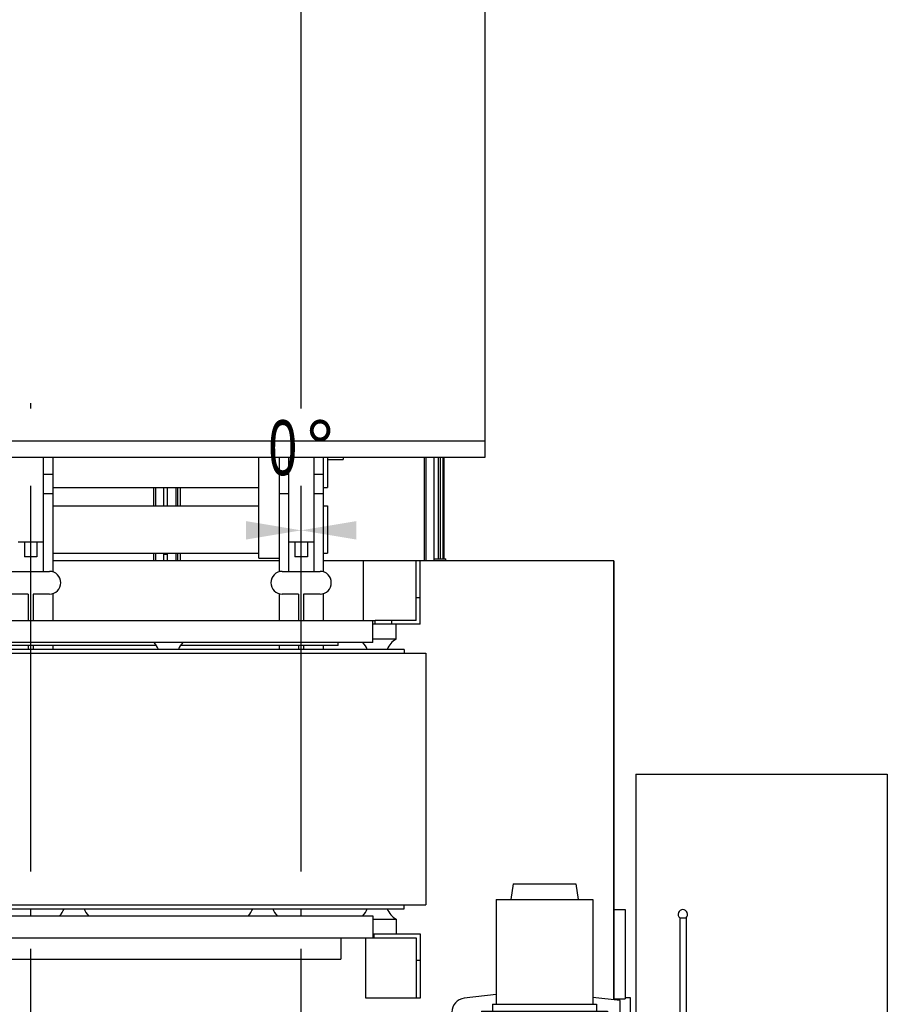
# Model space of a CAD drawing. Header units: millimetres. Extents: x 0 to 1189, y 0 to 841.
# Tile 122 of 140: x 542 to 597, y 702 to 765. Entities that reach past the tile are written whole.
import ezdxf
from ezdxf.enums import TextEntityAlignment as Align

# ---------------------------------------------------------------- set-up
doc = ezdxf.new("R2010")
doc.units = ezdxf.units.MM
doc.header["$LTSCALE"] = 65.395
doc.linetypes.add('CENTER', pattern=[0.6, 0.375, -0.075, 0.075, -0.075])
doc.layers.get('0').update_dxf_attribs({"linetype": 'CONTINUOUS'})
for name, color, linetype in [('25007_030000_IMO-2_SKL_PBL443', 7, 'CONTINUOUS'), ('25007_030000_IMO-2_SKL_PBL446', 7, 'CONTINUOUS'), ('25007_040000_IMO-2_SKL_PBL436', 7, 'CONTINUOUS'), ('25007_040000_IMO-2_SKL_PBL437', 7, 'CONTINUOUS'), ('25007_040000_IMO-2_SKL_PBL438', 7, 'CONTINUOUS'), ('25007_040000_IMO-2_SKL_PBL439', 7, 'CONTINUOUS'), ('25007_040000_IMO-2_SKL_PBL440', 7, 'CONTINUOUS'), ('25007_040000_TLKGS_KS_V_ABL332', 7, 'CONTINUOUS'), ('25007_041000_TLKGS_KS_V_ABL333', 7, 'CONTINUOUS'), ('25097_000000_IMO-2_SKL_PBL201', 7, 'CONTINUOUS'), ('25097_000000_IMO-2_SKL_PBL202', 7, 'CONTINUOUS'), ('25097_000000_IMO-2_SKL_PBL204', 7, 'CONTINUOUS'), ('25097_000000_IMO-2_SKL_PBL205', 7, 'CONTINUOUS'), ('25097_000000_IMO-2_SKL_PBL206', 7, 'CONTINUOUS'), ('25097_000000_IMO-2_SKL_PBL208', 7, 'CONTINUOUS'), ('25097_000000_IMO-2_SKL_PBL211', 7, 'CONTINUOUS'), ('25097_000000_IMO-2_SKL_PBL213', 7, 'CONTINUOUS'), ('25097_030000_TLKGS_V_ABL4', 7, 'CONTINUOUS'), ('25097_100000_TLKGS_V_ABL179', 7, 'CONTINUOUS'), ('25097_200000_TLKGS_V_ABL260', 7, 'CONTINUOUS'), ('25097_700000_TLKGS_V_ABL5', 7, 'CONTINUOUS'), ('25097_727000_27_SIMPLE1_B_ABL6', 7, 'CONTINUOUS'), ('25097_800000_TLKGS_V_ABL209', 7, 'CONTINUOUS'), ('6M25C_GENSET_GENERATOR_ABL320', 7, 'CONTINUOUS'), ('6M25C_GENSET_SCHUTZHAUBE_ABL318', 7, 'CONTINUOUS'), ('new_view_1_VBL0', 7, 'CONTINUOUS')]:
    doc.layers.add(name, color=color, linetype=linetype)
doc.styles.get("Standard").update_dxf_attribs({"font": 'txt', "width": 0.6})
doc.styles.add('TEXTSTYLE_4', font='gdt', dxfattribs={"width": 0.6})
doc.dimstyles.new('DIMSTYLE_1', dxfattribs={"dimtxt": 3.5, "dimasz": 3.5, "dimexe": 1.8, "dimexo": 0, "dimgap": 0.875, "dimtad": 1, "dimlfac": 25, "dimdsep": 46, "dimtxsty": 'STANDARD', "dimblk": '_FILLED', "dimblk1": '_FILLED', "dimblk2": '_FILLED', "dimcen": 0.09, "dimadec": 0, "dimazin": 0, "dimtp": 2, "dimtm": 2, "dimtfac": 1, "dimtofl": 0, "dimtmove": 0, "dimatfit": 3, "dimldrblk": '_FILLED', "dimfxl": 1, "dimtolj": 1, "dimarcsym": 0})
doc.dimstyles.new('DIMSTYLE_7', dxfattribs={"dimtxt": 3.5, "dimasz": 3.5, "dimexe": 1.8, "dimexo": 0, "dimtad": 1, "dimdec": 1, "dimlfac": 25, "dimdsep": 46, "dimtxsty": 'STANDARD', "dimblk": '_FILLED', "dimblk1": '_FILLED', "dimblk2": '_FILLED', "dimcen": 0.09, "dimadec": 0, "dimazin": 0, "dimtp": 0.1, "dimtm": 0.1, "dimtfac": 1, "dimtdec": 1, "dimtofl": 0, "dimtmove": 0, "dimatfit": 3, "dimldrblk": '_FILLED', "dimfxl": 1, "dimtolj": 1, "dimarcsym": 0})

# ---------------------------------------------------------------- blocks, each defined once
blk = doc.blocks.new('_FILLED')
at = {"color": 0, "linetype": 'BYBLOCK'}
blk.add_solid([(0, 0), (-1, 0.167), (-1, -0.167)], dxfattribs=at)
blk = doc.blocks.new('*D24')
at = {"color": 2, "linetype": 'CONTINUOUS'}
for p, q in [((354.72, 794.92), (354.72, 806.714)), ((560, 740.6), (560, 806.714)), ((354.72, 804.914), (457.36, 804.914)), ((560, 804.914), (457.36, 804.914))]:
    blk.add_line(p, q, dxfattribs=at)
at = {"color": 2, "linetype": 'CONTINUOUS', "xscale": 3.5, "yscale": 3.5, "zscale": 3.5, "rotation": 180}
blk.add_blockref('_FILLED', (354.72, 804.914), dxfattribs=at)
at = {"color": 2, "linetype": 'CONTINUOUS', "xscale": 3.5, "yscale": 3.5, "zscale": 3.5}
blk.add_blockref('_FILLED', (560, 804.914), dxfattribs=at)
at = {"color": 2, "linetype": 'CONTINUOUS', "width": 0.60119}
blk.add_text('5132', height=3.5, dxfattribs=at).set_placement((457.36, 805.789), align=Align.CENTER)
blk = doc.blocks.new('*D36')
at = {"color": 2, "linetype": 'CONTINUOUS'}
blk.add_line((560, 730.728), (560, 734.278), dxfattribs=at)
blk.add_line((560, 730.728), (560, 734.278), dxfattribs=at)
for points in [[(556.5, 731.943), (560, 732.528), (556.5, 733.113)], [(563.5, 733.113), (560, 732.528), (563.5, 731.943)]]:
    blk.add_solid(points, dxfattribs=at)
at = {"color": 2, "linetype": 'CONTINUOUS', "width": 0.690476}
blk.add_text('0', height=3.5, dxfattribs=at).set_placement((558.833, 736.028), align=Align.CENTER)
at = {"color": 2, "linetype": 'CONTINUOUS', "style": 'TEXTSTYLE_4'}
blk.add_text('~', height=3.5, dxfattribs=at).set_placement((561.208, 736.028), align=Align.CENTER)
blk = doc.blocks.new('25097_727000_27_SIMPLE1_T1_B_PBL7', base_point=(463.575, 762.173))
at = {"layer": '25097_727000_27_SIMPLE1_T1_B_PBL7', "color": 7, "linetype": 'CONTINUOUS'}
for p, q in [((571.68, 771.818), (571.68, 737.16)), ((571.68, 738.2), (412.746, 738.2)), ((571.68, 737.16), (412.746, 737.16))]:
    blk.add_line(p, q, dxfattribs=at)
blk = doc.blocks.new('25097_000000_IMO-2_SKL_PBL206', base_point=(488.34, 701.1))
at = {"layer": '25097_000000_IMO-2_SKL_PBL206', "color": 40, "linetype": 'CONTINUOUS'}
for p, q in [((558.6, 730.6), (544.2, 730.6)), ((563.96, 730.6), (561.4, 730.6)), ((579.88, 730.6), (567.56, 730.6)), ((579.88, 702.687), (579.88, 730.6))]:
    blk.add_line(p, q, dxfattribs=at)
blk = doc.blocks.new('25097_727000_27_SIMPLE1_B_ABL6', base_point=(467.675, 729.393))
at = {"layer": '25097_000000_IMO-2_SKL_PBL206'}
blk.add_blockref('25097_000000_IMO-2_SKL_PBL206', (488.34, 701.1), dxfattribs=at)
at = {"layer": '25097_727000_27_SIMPLE1_T1_B_PBL7'}
blk.add_blockref('25097_727000_27_SIMPLE1_T1_B_PBL7', (463.575, 762.173), dxfattribs=at)
blk = doc.blocks.new('25097_000000_IMO-2_SKL_PBL201', base_point=(488.34, 701.1))
at = {"layer": '25097_000000_IMO-2_SKL_PBL201', "color": 40, "linetype": 'CONTINUOUS'}
for p, q in [((558.6, 730.6), (544.2, 730.6)), ((563.96, 730.6), (561.4, 730.6)), ((579.88, 730.6), (567.56, 730.6)), ((579.88, 702.687), (579.88, 730.6))]:
    blk.add_line(p, q, dxfattribs=at)
blk = doc.blocks.new('25097_727200_01_SIMPLE1_T1_X_PBL259', base_point=(491.2, 729.68))
at = {"layer": '25097_727200_01_SIMPLE1_T1_X_PBL259', "color": 7, "linetype": 'CONTINUOUS'}
for p, q in [((543.6, 737.16), (543.6, 729.92)), ((544.2, 737.16), (544.2, 729.892)), ((558.6, 737.16), (558.6, 729.892)), ((559.2, 737.16), (559.2, 729.92)), ((560.8, 737.16), (560.8, 729.92)), ((561.4, 737.16), (561.4, 729.892)), ((543.6, 736.104), (544.2, 736.104)), ((558.6, 736.104), (559.2, 736.104)), ((560.8, 736.104), (561.4, 736.104)), ((543.6, 734.864), (544.2, 734.864)), ((558.6, 734.864), (559.2, 734.864)), ((560.8, 734.864), (561.4, 734.864)), ((542, 731.8), (543.6, 731.8)), ((542.4, 731.8), (542.4, 730.84)), ((543.2, 731.8), (543.2, 730.84)), ((559.2, 731.8), (560.8, 731.8)), ((559.6, 731.8), (559.6, 730.84)), ((560.4, 731.8), (560.4, 730.84)), ((543.2, 730.84), (542.4, 730.84)), ((560.4, 730.84), (559.6, 730.84)), ((541.6, 729.92), (544, 729.92)), ((558.8, 729.92), (561.2, 729.92)), ((542.64, 728.48), (541.6, 728.48)), ((542.64, 728.48), (542.64, 726.8)), ((544, 728.48), (542.96, 728.48)), ((542.96, 728.48), (542.96, 726.8)), ((544.2, 728.508), (544.2, 726.8)), ((558.6, 728.508), (558.6, 726.8)), ((559.84, 728.48), (558.8, 728.48)), ((559.84, 728.48), (559.84, 726.8)), ((561.2, 728.48), (560.16, 728.48)), ((560.16, 728.48), (560.16, 726.8)), ((561.4, 728.508), (561.4, 726.8)), ((542.64, 725.2), (542.64, 724.96)), ((542.96, 725.2), (542.96, 724.96)), ((544.2, 725.2), (544.2, 724.96)), ((558.6, 725.2), (558.6, 724.96)), ((559.84, 725.2), (559.84, 724.96)), ((560.16, 725.2), (560.16, 724.96)), ((561.4, 725.2), (561.4, 724.96))]:
    blk.add_line(p, q, dxfattribs=at)
for centre, start, end in [((544, 729.2), 270, 90), ((558.8, 729.2), 90, 270), ((561.2, 729.2), 270, 90)]:
    blk.add_arc(centre, 0.72, start, end, dxfattribs=at)
blk = doc.blocks.new('25097_727200_01_SIMPLE1_X_ABL200', base_point=(488.34, 704.3801))
at = {"layer": '25097_000000_IMO-2_SKL_PBL201'}
blk.add_blockref('25097_000000_IMO-2_SKL_PBL201', (488.34, 701.1), dxfattribs=at)
at = {"layer": '25097_727200_01_SIMPLE1_T1_X_PBL259'}
blk.add_blockref('25097_727200_01_SIMPLE1_T1_X_PBL259', (491.2, 729.6801), dxfattribs=at)
blk = doc.blocks.new('25097_700000_TLKGS_V_ABL5', base_point=(467.675, 729.393))
at = {"layer": '25097_727000_27_SIMPLE1_B_ABL6'}
blk.add_blockref('25097_727000_27_SIMPLE1_B_ABL6', (467.675, 729.393), dxfattribs=at)
at = {"layer": '25097_727200_01_SIMPLE1_X_ABL200'}
blk.add_blockref('25097_727200_01_SIMPLE1_X_ABL200', (488.34, 704.38), dxfattribs=at)
blk = doc.blocks.new('25097_111000_21_SIMPLE1_T1_A_PBL181', base_point=(488.7, 701.1))
at = {"layer": '25097_111000_21_SIMPLE1_T1_A_PBL181', "color": 7, "linetype": 'CONTINUOUS'}
for p, q in [((558.6, 730.6), (544.2, 730.6)), ((563.96, 730.6), (561.4, 730.6)), ((579.88, 730.6), (567.56, 730.6)), ((579.88, 730.6), (579.88, 702.687)), ((579.88, 708.44), (580.6, 708.44)), ((580.6, 708.44), (580.6, 702.76)), ((579.88, 702.76), (580.6, 702.76))]:
    blk.add_line(p, q, dxfattribs=at)
blk = doc.blocks.new('25097_000000_IMO-2_SKL_PBL204', base_point=(488.34, 701.1))
at = {"layer": '25097_000000_IMO-2_SKL_PBL204', "color": 40, "linetype": 'CONTINUOUS'}
for p, q in [((558.6, 730.6), (544.2, 730.6)), ((563.96, 730.6), (561.4, 730.6)), ((579.88, 730.6), (567.56, 730.6)), ((579.88, 702.687), (579.88, 730.6))]:
    blk.add_line(p, q, dxfattribs=at)
blk = doc.blocks.new('25097_111000_21_SIMPLE1_T2_A_PBL423', base_point=(542.76, 732.921))
at = {"layer": '25097_111000_21_SIMPLE1_T2_A_PBL423', "color": 7, "linetype": 'CONTINUOUS'}
for p, q in [((534.28, 735.242), (534.28, 734.084)), ((534.851, 734.084), (534.851, 735.242)), ((534.964, 734.084), (534.964, 735.242)), ((535.119, 734.084), (535.119, 735.242)), ((550.637, 734.084), (550.637, 735.242)), ((550.749, 734.084), (550.749, 735.242)), ((551.24, 735.242), (551.24, 734.084)), ((534.28, 731.084), (534.28, 730.6)), ((534.851, 730.6), (534.851, 731.084)), ((534.964, 730.6), (534.964, 731.084)), ((535.119, 730.6), (535.119, 731.084)), ((550.637, 730.6), (550.637, 731.084)), ((550.749, 730.6), (550.749, 731.084)), ((551.24, 731.084), (551.24, 730.6))]:
    blk.add_line(p, q, dxfattribs=at)
blk = doc.blocks.new('25097_111000_21_SIMPLE1_T2_A_PBL444', base_point=(559.96, 733.88))
at = {"layer": '25097_111000_21_SIMPLE1_T2_A_PBL444', "color": 7, "linetype": 'CONTINUOUS'}
for p, q in [((567.837, 730.6), (567.837, 737.16)), ((567.949, 730.6), (567.949, 737.16)), ((568.44, 737.16), (568.44, 730.6)), ((551.48, 735.242), (551.48, 734.084)), ((552.051, 734.084), (552.051, 735.242)), ((552.164, 734.084), (552.164, 735.242)), ((552.319, 734.084), (552.319, 735.242)), ((551.48, 731.084), (551.48, 730.6)), ((552.051, 730.6), (552.051, 731.084)), ((552.164, 730.6), (552.164, 731.084)), ((552.319, 730.6), (552.319, 731.084))]:
    blk.add_line(p, q, dxfattribs=at)
blk = doc.blocks.new('25097_111000_21_SIMPLE1_A_ABL180', base_point=(488.7, 704.38))
at = {"layer": '25097_000000_IMO-2_SKL_PBL204'}
blk.add_blockref('25097_000000_IMO-2_SKL_PBL204', (488.34, 701.1), dxfattribs=at)
at = {"layer": '25097_111000_21_SIMPLE1_T1_A_PBL181'}
blk.add_blockref('25097_111000_21_SIMPLE1_T1_A_PBL181', (488.7, 701.1), dxfattribs=at)
at = {"layer": '25097_111000_21_SIMPLE1_T2_A_PBL423'}
blk.add_blockref('25097_111000_21_SIMPLE1_T2_A_PBL423', (542.76, 732.921), dxfattribs=at)
at = {"layer": '25097_111000_21_SIMPLE1_T2_A_PBL444'}
blk.add_blockref('25097_111000_21_SIMPLE1_T2_A_PBL444', (559.96, 733.88), dxfattribs=at)
blk = doc.blocks.new('25097_000000_IMO-2_SKL_PBL208', base_point=(488.34, 701.1))
at = {"layer": '25097_000000_IMO-2_SKL_PBL208', "color": 40, "linetype": 'CONTINUOUS'}
for p, q in [((558.6, 730.6), (544.2, 730.6)), ((563.96, 730.6), (561.4, 730.6)), ((579.88, 730.6), (567.56, 730.6)), ((579.88, 702.687), (579.88, 730.6))]:
    blk.add_line(p, q, dxfattribs=at)
blk = doc.blocks.new('25097_111200_24_SIMPLE1_X_ABL207', base_point=(488.34, 701.1))
at = {"layer": '25097_000000_IMO-2_SKL_PBL208'}
blk.add_blockref('25097_000000_IMO-2_SKL_PBL208', (488.34, 701.1), dxfattribs=at)
blk = doc.blocks.new('25097_000000_IMO-2_SKL_PBL213', base_point=(488.34, 701.1))
at = {"layer": '25097_000000_IMO-2_SKL_PBL213', "color": 40, "linetype": 'CONTINUOUS'}
for p, q in [((558.6, 730.6), (544.2, 730.6)), ((563.96, 730.6), (561.4, 730.6)), ((579.88, 730.6), (567.56, 730.6)), ((579.88, 702.687), (579.88, 730.6))]:
    blk.add_line(p, q, dxfattribs=at)
blk = doc.blocks.new('25097_171000_21_SIMPLE1_T1_A_PBL441', base_point=(500.02, 733.88))
at = {"layer": '25097_171000_21_SIMPLE1_T1_A_PBL441', "color": 7, "linetype": 'CONTINUOUS'}
for p, q in [((568.74, 730.72), (568.74, 737.16)), ((568.86, 730.72), (568.86, 737.16)), ((569.02, 737.16), (569.02, 730.758)), ((569.08, 737.16), (569.08, 730.72)), ((551.48, 731), (551.24, 731)), ((569.08, 730.962), (569.02, 730.962)), ((568.44, 730.72), (569.2, 730.72)), ((569.08, 730.758), (569.02, 730.758)), ((569.2, 730.6), (569.2, 730.72))]:
    blk.add_line(p, q, dxfattribs=at)
blk = doc.blocks.new('25097_171000_21_SIMPLE1_A_ABL212', base_point=(488.34, 704.38))
at = {"layer": '25097_000000_IMO-2_SKL_PBL213'}
blk.add_blockref('25097_000000_IMO-2_SKL_PBL213', (488.34, 701.1), dxfattribs=at)
at = {"layer": '25097_171000_21_SIMPLE1_T1_A_PBL441'}
blk.add_blockref('25097_171000_21_SIMPLE1_T1_A_PBL441', (500.02, 733.88), dxfattribs=at)
blk = doc.blocks.new('25097_100000_TLKGS_V_ABL179', base_point=(488.7, 704.3801))
at = {"layer": '25097_111000_21_SIMPLE1_A_ABL180'}
blk.add_blockref('25097_111000_21_SIMPLE1_A_ABL180', (488.7, 704.3801), dxfattribs=at)
at = {"layer": '25097_111200_24_SIMPLE1_X_ABL207'}
blk.add_blockref('25097_111200_24_SIMPLE1_X_ABL207', (488.34, 701.1), dxfattribs=at)
at = {"layer": '25097_171000_21_SIMPLE1_A_ABL212'}
blk.add_blockref('25097_171000_21_SIMPLE1_A_ABL212', (488.34, 704.3801), dxfattribs=at)
blk = doc.blocks.new('25097_000000_IMO-2_SKL_PBL211', base_point=(488.34, 701.1))
at = {"layer": '25097_000000_IMO-2_SKL_PBL211', "color": 40, "linetype": 'CONTINUOUS'}
for p, q in [((558.6, 730.6), (544.2, 730.6)), ((563.96, 730.6), (561.4, 730.6)), ((579.88, 730.6), (567.56, 730.6)), ((579.88, 702.687), (579.88, 730.6))]:
    blk.add_line(p, q, dxfattribs=at)
blk = doc.blocks.new('25097_832000_02_SIMPLE1_T1_C_PBL242', base_point=(488.38, 733.961))
at = {"layer": '25097_832000_02_SIMPLE1_T1_C_PBL242', "color": 7, "linetype": 'CONTINUOUS'}
for p, q in [((557.32, 730.762), (557.32, 737.16)), ((561.68, 737.16), (561.68, 735.242)), ((562.68, 737.16), (562.68, 737.04)), ((561.68, 737.04), (562.68, 737.04)), ((544.2, 735.242), (557.32, 735.242)), ((561.4, 735.242), (561.68, 735.242)), ((544.2, 734.084), (557.32, 734.084)), ((561.4, 734.084), (561.68, 734.084)), ((561.68, 734.084), (561.68, 731.084)), ((544.2, 731.084), (557.32, 731.084)), ((561.4, 731.084), (561.68, 731.084)), ((557.32, 730.762), (558.6, 730.762))]:
    blk.add_line(p, q, dxfattribs=at)
blk = doc.blocks.new('25097_832000_02_SIMPLE1_C_ABL210', base_point=(488.34, 704.38))
at = {"layer": '25097_000000_IMO-2_SKL_PBL211'}
blk.add_blockref('25097_000000_IMO-2_SKL_PBL211', (488.34, 701.1), dxfattribs=at)
at = {"layer": '25097_832000_02_SIMPLE1_T1_C_PBL242'}
blk.add_blockref('25097_832000_02_SIMPLE1_T1_C_PBL242', (488.38, 733.961), dxfattribs=at)
blk = doc.blocks.new('25097_800000_TLKGS_V_ABL209', base_point=(488.34, 704.3801))
at = {"layer": '25097_832000_02_SIMPLE1_C_ABL210'}
blk.add_blockref('25097_832000_02_SIMPLE1_C_ABL210', (488.34, 704.3801), dxfattribs=at)
blk = doc.blocks.new('25007_030000_IMO-2_SKL_PBL443', base_point=(542.8, 690.04))
at = {"layer": '25007_030000_IMO-2_SKL_PBL443', "color": 40, "linetype": 'CONTINUOUS'}
for p, q in [((542.8, 708.04), (542.8, 708.48)), ((542.8, 700.1), (542.8, 705.28)), ((542.8, 678.72), (542.8, 679.9)), ((542.8, 675.072), (542.8, 676.32)), ((542.8, 671.6), (542.8, 672.672))]:
    blk.add_line(p, q, dxfattribs=at)
blk = doc.blocks.new('25007_210700_21_SIMPLE1_A_ABL442', base_point=(542.8, 690.04))
at = {"layer": '25007_030000_IMO-2_SKL_PBL443'}
blk.add_blockref('25007_030000_IMO-2_SKL_PBL443', (542.8, 690.04), dxfattribs=at)
blk = doc.blocks.new('25007_030000_IMO-2_SKL_PBL446', base_point=(560, 690.04))
at = {"layer": '25007_030000_IMO-2_SKL_PBL446', "color": 40, "linetype": 'CONTINUOUS'}
for p, q in [((560, 708.04), (560, 708.48)), ((560, 700.1), (560, 705.28)), ((560, 678.72), (560, 679.9)), ((560, 675.072), (560, 676.32)), ((560, 671.6), (560, 672.672))]:
    blk.add_line(p, q, dxfattribs=at)
blk = doc.blocks.new('25007_210700_21_SIMPLE1_A_ABL445', base_point=(560, 690.04))
at = {"layer": '25007_030000_IMO-2_SKL_PBL446'}
blk.add_blockref('25007_030000_IMO-2_SKL_PBL446', (560, 690.04), dxfattribs=at)
blk = doc.blocks.new('25097_200000_TLKGS_V_ABL260', base_point=(491.2, 696.9))
at = {"layer": '25007_210700_21_SIMPLE1_A_ABL442'}
blk.add_blockref('25007_210700_21_SIMPLE1_A_ABL442', (542.8, 690.04), dxfattribs=at)
at = {"layer": '25007_210700_21_SIMPLE1_A_ABL445'}
blk.add_blockref('25007_210700_21_SIMPLE1_A_ABL445', (560, 690.04), dxfattribs=at)
blk = doc.blocks.new('25097_030000_TLKGS_V_ABL4', base_point=(468.035, 729.393))
at = {"layer": '25097_100000_TLKGS_V_ABL179'}
blk.add_blockref('25097_100000_TLKGS_V_ABL179', (488.7, 704.38), dxfattribs=at)
at = {"layer": '25097_200000_TLKGS_V_ABL260'}
blk.add_blockref('25097_200000_TLKGS_V_ABL260', (491.2, 696.9), dxfattribs=at)
at = {"layer": '25097_700000_TLKGS_V_ABL5'}
blk.add_blockref('25097_700000_TLKGS_V_ABL5', (467.675, 729.393), dxfattribs=at)
at = {"layer": '25097_800000_TLKGS_V_ABL209'}
blk.add_blockref('25097_800000_TLKGS_V_ABL209', (488.34, 704.38), dxfattribs=at)
blk = doc.blocks.new('25007_731000_20_SIMPLE1_T1_B_PBL335', base_point=(580.94, 687.72))
at = {"layer": '25007_731000_20_SIMPLE1_T1_B_PBL335', "color": 7, "linetype": 'CONTINUOUS'}
for p, q in [((580.6, 702.84), (580.92, 702.84)), ((580.92, 702.84), (580.92, 697.5)), ((581.28, 701.04), (580.92, 701.4)), ((580.92, 690.7), (580.92, 678.72)), ((581.28, 678.96), (581.04, 678.72)), ((580.92, 676.32), (580.92, 675.072)), ((580.92, 672.672), (580.92, 672.6)), ((580.92, 672.6), (581.28, 672.6))]:
    blk.add_line(p, q, dxfattribs=at)
blk = doc.blocks.new('25007_040000_IMO-2_SKL_PBL436', base_point=(565.64, 701.1))
at = {"layer": '25007_040000_IMO-2_SKL_PBL436', "color": 40, "linetype": 'CONTINUOUS'}
for p, q in [((558.6, 730.6), (551.4, 730.6)), ((563.96, 730.6), (561.4, 730.6)), ((579.88, 730.6), (567.56, 730.6)), ((579.88, 702.687), (579.88, 730.6)), ((579.88, 697.5), (579.88, 701.004)), ((579.88, 687.196), (579.88, 690.7)), ((579.88, 678.72), (579.88, 685.513)), ((579.88, 675.072), (579.88, 676.32)), ((579.88, 671.6), (579.88, 672.672))]:
    blk.add_line(p, q, dxfattribs=at)
blk = doc.blocks.new('25007_731000_20_SIMPLE1_B_ABL334', base_point=(566.34, 701.1))
at = {"layer": '25007_040000_IMO-2_SKL_PBL436'}
blk.add_blockref('25007_040000_IMO-2_SKL_PBL436', (565.64, 701.1), dxfattribs=at)
at = {"layer": '25007_731000_20_SIMPLE1_T1_B_PBL335'}
blk.add_blockref('25007_731000_20_SIMPLE1_T1_B_PBL335', (580.94, 687.72), dxfattribs=at)
blk = doc.blocks.new('25007_733000_05_SIMPLE1_T1_A_PBL377', base_point=(578, 697.483))
at = {"layer": '25007_733000_05_SIMPLE1_T1_A_PBL377', "color": 7, "linetype": 'CONTINUOUS'}
for p, q in [((573.48, 710.06), (573.339, 709.06)), ((573.48, 710.06), (577.48, 710.06)), ((577.48, 710.06), (577.621, 709.06)), ((572.4, 709.06), (578.56, 709.06)), ((572.4, 709.06), (572.4, 702.42)), ((578.56, 709.06), (578.56, 702.42)), ((584.08, 707.9), (584.48, 707.9)), ((584.08, 707.9), (584.08, 698.257)), ((584.48, 707.9), (584.48, 698.317)), ((572.4, 703.035), (570.374, 702.794)), ((580.28, 702.64), (578.56, 702.844)), ((572.18, 702.42), (578.78, 702.42)), ((572.18, 702.42), (572.18, 701.98)), ((578.78, 702.42), (578.78, 701.98)), ((580.28, 701.004), (580.28, 702.64)), ((569.58, 701.9), (569.58, 686.3)), ((571.08, 701.54), (578.28, 701.54)), ((571.08, 701.54), (571.08, 698.3)), ((571.48, 701.98), (579.48, 701.98)), ((571.48, 701.98), (571.48, 701.54)), ((578.28, 701.54), (578.28, 698.3)), ((579.48, 701.98), (579.48, 701.14)), ((579.48, 701.14), (578.28, 701.14)), ((579.78, 701.004), (580.28, 701.004)), ((579.78, 697.5), (579.78, 701.004)), ((586.12, 698.101), (586.12, 699.465)), ((586.32, 698.101), (586.32, 699.465)), ((581.48, 698.384), (583.48, 698.384)), ((581.48, 698.384), (581.48, 696.698)), ((582.44, 698.357), (584.08, 698.357)), ((582.44, 697.984), (582.44, 698.357)), ((583.48, 698.384), (583.48, 698.357)), ((584.72, 698.577), (584.44, 698.157)), ((584.48, 698.417), (584.72, 698.777)), ((584.72, 698.577), (584.72, 698.777)), ((584.989, 698.288), (585.089, 698.438)), ((585.089, 698.438), (585.089, 698.638)), ((585.089, 698.438), (585.162, 698.401)), ((585.162, 698.401), (585.248, 698.53)), ((585.162, 698.201), (585.162, 698.401)), ((585.248, 698.33), (585.162, 698.201)), ((585.248, 698.33), (585.248, 698.53)), ((578.28, 698.3), (571.08, 698.3)), ((571.88, 698.3), (571.88, 688.3)), ((577.48, 698.3), (577.48, 695.375)), ((578.28, 698.3), (578.28, 688.94)), ((578.28, 697.949), (579.78, 697.949)), ((581.48, 698.184), (582.44, 698.184)), ((581.48, 697.984), (583.48, 697.984)), ((581.48, 697.784), (583.48, 697.784)), ((584.44, 698.157), (582.44, 698.157)), ((583.48, 697.984), (583.48, 697.784)), ((583.48, 697.784), (583.48, 696.698)), ((584.44, 698.157), (584.44, 698.197)), ((585.162, 698.201), (584.989, 698.288)), ((586.028, 698.001), (585.428, 697.481)), ((586.028, 698.201), (585.628, 697.855)), ((585.628, 697.655), (585.628, 697.855)), ((586.12, 698.201), (586.028, 698.201)), ((586.028, 698.201), (586.028, 698.001)), ((586.403, 698.001), (586.028, 698.001)), ((586.403, 698.201), (586.32, 698.201)), ((586.403, 695.403), (586.403, 698.201)), ((571.88, 697.46), (571.08, 697.185)), ((571.08, 697.185), (571.08, 691.015)), ((581.48, 697.5), (578.28, 697.5)), ((585.428, 697.655), (585.628, 697.655)), ((585.428, 697.481), (585.428, 697.655)), ((585.628, 697.481), (585.711, 697.481)), ((585.711, 697.481), (585.853, 697.604)), ((581.48, 696.698), (583.48, 696.698)), ((583.48, 696.944), (585.26, 696.944)), ((585.26, 697.031), (585.46, 697.031)), ((585.26, 696.944), (585.26, 697.031)), ((585.28, 697.031), (585.28, 690.7)), ((585.711, 696.815), (585.28, 696.815)), ((585.711, 696.615), (585.28, 696.615)), ((585.711, 696.815), (585.711, 696.615)), ((585.28, 696.269), (586.12, 696.269)), ((585.84, 696.269), (585.84, 691.928)), ((585.84, 695.819), (586.12, 695.819)), ((586.12, 696.269), (586.12, 695.403)), ((585.84, 695.499), (586.12, 695.499)), ((586.12, 695.403), (586.403, 695.403)), ((577.48, 692.825), (577.48, 688.3)), ((585.28, 691.928), (585.84, 691.928)), ((571.88, 690.74), (571.08, 691.015)), ((585.28, 690.7), (578.28, 690.7)), ((578.28, 690.251), (579.78, 690.251)), ((579.78, 687.196), (579.78, 690.7)), ((577.48, 688.94), (578.28, 688.94)), ((571.88, 688.3), (577.48, 688.3)), ((573.28, 688.3), (573.28, 687.604)), ((576.08, 688.3), (576.08, 687.604)), ((573.28, 687.604), (576.08, 687.604)), ((573.84, 687.604), (573.84, 686.604)), ((575.52, 687.604), (575.52, 686.604)), ((580.28, 687.196), (579.78, 687.196)), ((580.28, 685.56), (580.28, 687.196)), ((573.84, 686.604), (572.501, 686.22)), ((573.84, 686.604), (575.52, 686.604)), ((575.52, 686.604), (576.859, 686.22)), ((578.16, 686.22), (571.2, 686.22)), ((570.374, 685.406), (570.815, 685.354)), ((578.16, 685.18), (571.2, 685.18)), ((572.275, 685.18), (574.574, 684.906)), ((574.786, 684.906), (577.085, 685.18)), ((578.545, 685.354), (580.28, 685.56))]:
    blk.add_line(p, q, dxfattribs=at)
blk.add_circle((586.22, 699.637), 0.2, dxfattribs=at)
for centre, radius, start, end in [((584.28, 708.124), 0.3, 311.81031, 228.18969), ((570.48, 701.9), 0.9, 96.78897, 180), ((570.48, 686.3), 0.9, 180, 263.21103), ((571.2, 685.7), 0.52, 90, 270), ((578.16, 685.7), 0.52, 270, 90), ((574.68, 685.8), 0.9, 263.21103, 276.78897)]:
    blk.add_arc(centre, radius, start, end, dxfattribs=at)
blk.add_ellipse((584.28, 698.017), major_axis=(0.195, 0.315), ratio=0.145898, start_param=-0.875325, end_param=-0.231824, dxfattribs=at)
for points, knots in [([(584.72, 698.777), (584.753, 698.77), (584.88, 698.738), (585.004, 698.686), (585.089, 698.638)], [0, 0, 0, 0, 0.253178, 1, 1, 1, 1]), ([(585.089, 698.438), (585.004, 698.486), (584.88, 698.538), (584.753, 698.57), (584.72, 698.577)], [0, 0, 0, 0, 0.746822, 1, 1, 1, 1]), ([(585.248, 698.53), (585.353, 698.446), (585.532, 698.242), (585.616, 697.983), (585.628, 697.855)], [0, 0, 0, 0, 0.511084, 1, 1, 1, 1]), ([(585.628, 697.655), (585.616, 697.783), (585.532, 698.042), (585.353, 698.246), (585.248, 698.33)], [0, 0, 0, 0, 0.488916, 1, 1, 1, 1]), ([(584.28, 698.157), (584.254, 698.157), (584.205, 698.162), (584.132, 698.183), (584.08, 698.226), (584.08, 698.257)], [0, 0, 0, 0, 0.324331, 0.612802, 1, 1, 1, 1]), ([(584.44, 698.197), (584.43, 698.19), (584.38, 698.165), (584.323, 698.157), (584.28, 698.157)], [0, 0, 0, 0, 0.216549, 1, 1, 1, 1]), ([(586.12, 698.101), (586.12, 698.086), (586.151, 698.059), (586.202, 698.05), (586.261, 698.05), (586.32, 698.075), (586.32, 698.101)], [0, 0, 0, 0, 0.196321, 0.422947, 0.670307, 1, 1, 1, 1]), ([(585.46, 697.031), (585.484, 697.065), (585.568, 697.203), (585.617, 697.362), (585.628, 697.481)], [0, 0, 0, 0, 0.255459, 1, 1, 1, 1]), ([(586.118, 697.546), (585.997, 697.462), (585.79, 697.247), (585.711, 696.955), (585.711, 696.815)], [0, 0, 0, 0, 0.513228, 1, 1, 1, 1]), ([(586.118, 697.346), (585.997, 697.262), (585.79, 697.047), (585.711, 696.755), (585.711, 696.615)], [0, 0, 0, 0, 0.513228, 1, 1, 1, 1]), ([(585.853, 697.604), (585.881, 697.629), (585.955, 697.661), (586.072, 697.651), (586.168, 697.588), (586.194, 697.515), (586.194, 697.481)], [0, 0, 0, 0, 0.25594, 0.518983, 0.768743, 1, 1, 1, 1]), ([(586.194, 697.481), (586.194, 697.455), (586.179, 697.401), (586.141, 697.361), (586.118, 697.346)], [0, 0, 0, 0, 0.486772, 1, 1, 1, 1])]:
    blk.add_open_spline(points, degree=3, knots=knots, dxfattribs=at)
for points in [[(586.157, 697.581), (586.146, 697.567), (586.133, 697.556), (586.118, 697.546)], [(571.88, 692.825), (571.88, 693.25), (571.889, 694.1), (571.88, 694.95), (571.88, 695.375)], [(577.48, 695.375), (577.48, 694.95), (577.471, 694.1), (577.48, 693.25), (577.48, 692.825)]]:
    blk.add_open_spline(points, degree=3, dxfattribs=at)
blk = doc.blocks.new('25007_040000_IMO-2_SKL_PBL437', base_point=(565.64, 701.1))
at = {"layer": '25007_040000_IMO-2_SKL_PBL437', "color": 40, "linetype": 'CONTINUOUS'}
for p, q in [((558.6, 730.6), (551.4, 730.6)), ((563.96, 730.6), (561.4, 730.6)), ((579.88, 730.6), (567.56, 730.6)), ((579.88, 702.687), (579.88, 730.6)), ((579.88, 697.5), (579.88, 701.004)), ((579.88, 687.196), (579.88, 690.7)), ((579.88, 678.72), (579.88, 685.513)), ((579.88, 675.072), (579.88, 676.32)), ((579.88, 671.6), (579.88, 672.672))]:
    blk.add_line(p, q, dxfattribs=at)
blk = doc.blocks.new('25007_733000_05_SIMPLE1_A_ABL376', base_point=(565.64, 701.1))
at = {"layer": '25007_040000_IMO-2_SKL_PBL437'}
blk.add_blockref('25007_040000_IMO-2_SKL_PBL437', (565.64, 701.1), dxfattribs=at)
at = {"layer": '25007_733000_05_SIMPLE1_T1_A_PBL377'}
blk.add_blockref('25007_733000_05_SIMPLE1_T1_A_PBL377', (578, 697.483), dxfattribs=at)
blk = doc.blocks.new('25007_884500_28_SIMPLE1_T1_X_PBL399', base_point=(551.56, 705.84))
at = {"layer": '25007_884500_28_SIMPLE1_T1_X_PBL399', "color": 7, "linetype": 'CONTINUOUS'}
for p, q in [((536.56, 708.48), (536.56, 708.72)), ((536.56, 708.48), (566.56, 708.48)), ((566.56, 708.48), (566.56, 708.72)), ((537.08, 707.825), (538.56, 707.825)), ((537.08, 707.825), (537.08, 706.88)), ((538.56, 708.04), (564.56, 708.04)), ((538.56, 708.04), (538.56, 706.64)), ((564.56, 708.04), (564.56, 706.64)), ((564.56, 707.825), (566.04, 707.825)), ((566.04, 707.825), (566.04, 706.88)), ((535.56, 706.88), (538.506, 706.88)), ((535.56, 702.8), (535.56, 706.88)), ((535.8, 706.64), (538.506, 706.64)), ((535.8, 706.64), (535.8, 702.8)), ((538.506, 706.88), (538.56, 706.88)), ((538.506, 706.88), (538.506, 706.64)), ((538.506, 706.64), (564.614, 706.64)), ((539, 702.8), (539, 706.64)), ((540.6, 706.64), (540.6, 705.28)), ((562.52, 706.64), (562.52, 705.28)), ((564.12, 702.8), (564.12, 706.64)), ((564.56, 706.88), (564.614, 706.88)), ((564.614, 706.88), (567.56, 706.88)), ((564.614, 706.88), (564.614, 706.64)), ((564.614, 706.64), (567.32, 706.64)), ((567.32, 706.64), (567.32, 702.8)), ((567.56, 706.88), (567.56, 702.8)), ((535.56, 705.2), (535.8, 705.2)), ((540.6, 705.28), (562.52, 705.28)), ((567.56, 705.2), (567.32, 705.2)), ((535.56, 702.8), (535.8, 702.8)), ((535.8, 702.8), (539, 702.8)), ((567.32, 702.8), (564.12, 702.8)), ((567.56, 702.8), (567.32, 702.8))]:
    blk.add_line(p, q, dxfattribs=at)
for centre, start, end in [((536.509, 708.88), 298.43425, 340.53009), ((540.051, 708.88), 199.46991, 224.65549), ((543.789, 708.88), 315.34451, 340.53009), ((547.331, 708.88), 199.46991, 224.65549), ((555.789, 708.88), 315.34451, 340.53009), ((559.331, 708.88), 199.46991, 224.65549), ((563.069, 708.88), 315.34451, 340.53009), ((566.611, 708.88), 199.46991, 241.56575)]:
    blk.add_arc(centre, 1.2, start, end, dxfattribs=at)
blk = doc.blocks.new('25007_884500_28_SIMPLE1_T3_X_PBL409', base_point=(551.88, 716.72))
at = {"layer": '25007_884500_28_SIMPLE1_T3_X_PBL409', "color": 7, "linetype": 'CONTINUOUS'}
for p, q in [((535.83, 724.72), (535.83, 708.72)), ((535.83, 724.72), (567.93, 724.72)), ((567.93, 724.72), (567.93, 708.72)), ((535.83, 708.72), (567.93, 708.72))]:
    blk.add_line(p, q, dxfattribs=at)
blk = doc.blocks.new('25007_884500_28_SIMPLE1_T2_X_PBL424', base_point=(551.56, 727.58))
at = {"layer": '25007_884500_28_SIMPLE1_T2_X_PBL424', "color": 7, "linetype": 'CONTINUOUS'}
for p, q in [((535.56, 726.56), (535.56, 730.6)), ((535.8, 730.6), (535.56, 730.6)), ((535.8, 726.8), (535.8, 730.6)), ((535.8, 730.6), (539.16, 730.6)), ((539.16, 726.8), (539.16, 730.6)), ((567.56, 730.6), (563.96, 730.6)), ((563.96, 726.8), (563.96, 730.6)), ((567.32, 726.8), (567.32, 730.6)), ((567.56, 726.56), (567.56, 730.6)), ((535.8, 728.24), (535.56, 728.24)), ((567.56, 728.24), (567.32, 728.24)), ((538.407, 726.56), (535.56, 726.56)), ((538.407, 726.8), (535.8, 726.8)), ((537.08, 725.615), (537.08, 726.56)), ((537.36, 726.56), (537.36, 726.8)), ((538.407, 726.56), (538.407, 726.8)), ((538.407, 726.8), (564.713, 726.8)), ((538.56, 726.56), (538.407, 726.56)), ((538.56, 725.4), (538.56, 726.8)), ((564.56, 725.4), (564.56, 726.8)), ((564.713, 726.56), (564.56, 726.56)), ((567.32, 726.8), (564.713, 726.8)), ((564.713, 726.56), (564.713, 726.8)), ((567.56, 726.56), (564.713, 726.56)), ((565.76, 726.56), (565.76, 726.8)), ((566.04, 725.615), (566.04, 726.56)), ((538.56, 725.615), (537.08, 725.615)), ((564.56, 725.4), (538.56, 725.4)), ((540.76, 725.2), (540.76, 725.4)), ((562.36, 725.2), (562.36, 725.4)), ((566.04, 725.615), (564.56, 725.615)), ((536.56, 724.96), (536.56, 724.72)), ((566.56, 724.96), (536.56, 724.96)), ((550.8, 725.2), (540.76, 725.2)), ((562.36, 725.2), (552.32, 725.2)), ((566.56, 724.96), (566.56, 724.72))]:
    blk.add_line(p, q, dxfattribs=at)
for centre, start, end in [((536.509, 724.56), 19.46991, 61.56575), ((540.051, 724.56), 135.34451, 160.53009), ((549.789, 724.56), 19.46991, 44.65549), ((553.331, 724.56), 135.34451, 160.53009), ((563.069, 724.56), 19.46991, 44.65549), ((566.611, 724.56), 118.43425, 160.53009)]:
    blk.add_arc(centre, 1.2, start, end, dxfattribs=at)
blk = doc.blocks.new('25007_040000_IMO-2_SKL_PBL438', base_point=(565.64, 701.1))
at = {"layer": '25007_040000_IMO-2_SKL_PBL438', "color": 40, "linetype": 'CONTINUOUS'}
for p, q in [((558.6, 730.6), (551.4, 730.6)), ((563.96, 730.6), (561.4, 730.6)), ((579.88, 730.6), (567.56, 730.6)), ((579.88, 702.687), (579.88, 730.6)), ((579.88, 697.5), (579.88, 701.004)), ((579.88, 687.196), (579.88, 690.7)), ((579.88, 678.72), (579.88, 685.513)), ((579.88, 675.072), (579.88, 676.32)), ((579.88, 671.6), (579.88, 672.672))]:
    blk.add_line(p, q, dxfattribs=at)
blk = doc.blocks.new('25007_884500_28_SIMPLE1_X_ABL398', base_point=(557.72, 701.1))
at = {"layer": '25007_040000_IMO-2_SKL_PBL438'}
blk.add_blockref('25007_040000_IMO-2_SKL_PBL438', (565.64, 701.1), dxfattribs=at)
at = {"layer": '25007_884500_28_SIMPLE1_T1_X_PBL399'}
blk.add_blockref('25007_884500_28_SIMPLE1_T1_X_PBL399', (551.56, 705.84), dxfattribs=at)
at = {"layer": '25007_884500_28_SIMPLE1_T2_X_PBL424'}
blk.add_blockref('25007_884500_28_SIMPLE1_T2_X_PBL424', (551.56, 727.58), dxfattribs=at)
at = {"layer": '25007_884500_28_SIMPLE1_T3_X_PBL409'}
blk.add_blockref('25007_884500_28_SIMPLE1_T3_X_PBL409', (551.88, 716.72), dxfattribs=at)
blk = doc.blocks.new('25007_041000_TLKGS_KS_V_ABL333', base_point=(558.42, 701.1))
at = {"layer": '25007_731000_20_SIMPLE1_B_ABL334'}
blk.add_blockref('25007_731000_20_SIMPLE1_B_ABL334', (566.34, 701.1), dxfattribs=at)
at = {"layer": '25007_733000_05_SIMPLE1_A_ABL376'}
blk.add_blockref('25007_733000_05_SIMPLE1_A_ABL376', (565.64, 701.1), dxfattribs=at)
at = {"layer": '25007_884500_28_SIMPLE1_X_ABL398'}
blk.add_blockref('25007_884500_28_SIMPLE1_X_ABL398', (557.72, 701.1), dxfattribs=at)
blk = doc.blocks.new('25007_040000_TLKGS_KS_V_ABL332', base_point=(558.42, 701.1))
at = {"layer": '25007_041000_TLKGS_KS_V_ABL333'}
blk.add_blockref('25007_041000_TLKGS_KS_V_ABL333', (558.42, 701.1), dxfattribs=at)
blk = doc.blocks.new('25097_000000_TLKGS_MARKETING_ABL3', base_point=(458.801, 729.393))
at = {"layer": '25007_040000_TLKGS_KS_V_ABL332'}
blk.add_blockref('25007_040000_TLKGS_KS_V_ABL332', (558.42, 701.1), dxfattribs=at)
at = {"layer": '25097_030000_TLKGS_V_ABL4'}
blk.add_blockref('25097_030000_TLKGS_V_ABL4', (468.035, 729.393), dxfattribs=at)
blk = doc.blocks.new('25097_000000_IMO-2_SKL_PBL205', base_point=(488.34, 701.1))
at = {"layer": '25097_000000_IMO-2_SKL_PBL205', "color": 40, "linetype": 'CONTINUOUS'}
for p, q in [((558.6, 730.6), (544.2, 730.6)), ((563.96, 730.6), (561.4, 730.6)), ((579.88, 730.6), (567.56, 730.6)), ((579.88, 702.687), (579.88, 730.6))]:
    blk.add_line(p, q, dxfattribs=at)
blk = doc.blocks.new('9M25C_GENSET_KPL_GRUNDRAHMEN_ABL91', base_point=(550.2, 685.1))
at = {"layer": '25097_000000_IMO-2_SKL_PBL205'}
blk.add_blockref('25097_000000_IMO-2_SKL_PBL205', (488.34, 701.1), dxfattribs=at)
blk = doc.blocks.new('25097_000000_IMO-2_SKL_PBL202', base_point=(553.06, 706.1))
at = {"layer": '25097_000000_IMO-2_SKL_PBL202', "color": 2, "linetype": 'CENTER'}
for p, q in [((542.8, 671.6), (542.8, 740.6)), ((560, 671.6), (560, 740.6))]:
    blk.add_line(p, q, dxfattribs=at)
at = {"layer": '25097_000000_IMO-2_SKL_PBL202', "color": 40, "linetype": 'CONTINUOUS'}
for p, q in [((558.6, 730.6), (544.2, 730.6)), ((563.96, 730.6), (561.4, 730.6)), ((579.88, 730.6), (567.56, 730.6)), ((579.88, 702.687), (579.88, 730.6))]:
    blk.add_line(p, q, dxfattribs=at)
blk = doc.blocks.new('25097_000000_TRENNSTELLEN_TLKGS_PBL203', base_point=(488.34, 701.1))
at = {"layer": '25097_000000_TRENNSTELLEN_TLKGS_PBL203', "color": 40, "linetype": 'CONTINUOUS'}
for p, q in [((558.6, 730.6), (544.2, 730.6)), ((563.96, 730.6), (561.4, 730.6)), ((579.88, 730.6), (567.56, 730.6)), ((579.88, 702.687), (579.88, 730.6))]:
    blk.add_line(p, q, dxfattribs=at)
blk = doc.blocks.new('6M25C_GENSET_SCHUTZHAUBE_T1_PBL319', base_point=(589.16, 694.32))
at = {"layer": '6M25C_GENSET_SCHUTZHAUBE_T1_PBL319', "color": 7, "linetype": 'CONTINUOUS'}
for p, q in [((581.28, 717.04), (597.28, 717.04)), ((581.28, 717.04), (581.28, 697.5)), ((597.28, 717.04), (597.28, 678.72)), ((581.28, 690.7), (581.28, 678.72)), ((581.04, 675.072), (581.04, 676.32)), ((581.28, 676.32), (581.28, 675.072)), ((597.28, 676.32), (597.28, 675.072)), ((581.28, 671.6), (581.28, 672.672)), ((597.28, 672.672), (597.28, 671.6)), ((581.28, 671.92), (586.319, 671.92)), ((589.519, 671.92), (597.28, 671.92))]:
    blk.add_line(p, q, dxfattribs=at)
blk = doc.blocks.new('25007_040000_IMO-2_SKL_PBL440', base_point=(565.64, 701.1))
at = {"layer": '25007_040000_IMO-2_SKL_PBL440', "color": 40, "linetype": 'CONTINUOUS'}
for p, q in [((558.6, 730.6), (551.4, 730.6)), ((563.96, 730.6), (561.4, 730.6)), ((579.88, 730.6), (567.56, 730.6)), ((579.88, 702.687), (579.88, 730.6)), ((579.88, 697.5), (579.88, 701.004)), ((579.88, 687.196), (579.88, 690.7)), ((579.88, 678.72), (579.88, 685.513)), ((579.88, 675.072), (579.88, 676.32)), ((579.88, 671.6), (579.88, 672.672))]:
    blk.add_line(p, q, dxfattribs=at)
blk = doc.blocks.new('6M25C_GENSET_SCHUTZHAUBE_ABL318', base_point=(574.34, 701.1))
at = {"layer": '25007_040000_IMO-2_SKL_PBL440'}
blk.add_blockref('25007_040000_IMO-2_SKL_PBL440', (565.64, 701.1), dxfattribs=at)
at = {"layer": '6M25C_GENSET_SCHUTZHAUBE_T1_PBL319'}
blk.add_blockref('6M25C_GENSET_SCHUTZHAUBE_T1_PBL319', (589.16, 694.32), dxfattribs=at)
blk = doc.blocks.new('25007_040000_IMO-2_SKL_PBL439', base_point=(565.64, 701.1))
at = {"layer": '25007_040000_IMO-2_SKL_PBL439', "color": 40, "linetype": 'CONTINUOUS'}
for p, q in [((558.6, 730.6), (551.4, 730.6)), ((563.96, 730.6), (561.4, 730.6)), ((579.88, 730.6), (567.56, 730.6)), ((579.88, 702.687), (579.88, 730.6)), ((579.88, 697.5), (579.88, 701.004)), ((579.88, 687.196), (579.88, 690.7)), ((579.88, 678.72), (579.88, 685.513)), ((579.88, 675.072), (579.88, 676.32)), ((579.88, 671.6), (579.88, 672.672))]:
    blk.add_line(p, q, dxfattribs=at)
blk = doc.blocks.new('6M25C_GENSET_GENERATOR_ABL320', base_point=(632.86, 717.48))
at = {"layer": '25007_040000_IMO-2_SKL_PBL439'}
blk.add_blockref('25007_040000_IMO-2_SKL_PBL439', (565.64, 701.1), dxfattribs=at)
blk = doc.blocks.new('NEW_VIEW_1_VBL0', base_point=(526.661, 727.297))
at = {"layer": '25097_000000_IMO-2_SKL_PBL202'}
blk.add_blockref('25097_000000_IMO-2_SKL_PBL202', (553.06, 706.1), dxfattribs=at)
at = {"layer": '25097_000000_TLKGS_MARKETING_ABL3'}
blk.add_blockref('25097_000000_TLKGS_MARKETING_ABL3', (458.801, 729.393), dxfattribs=at)
at = {"layer": '25097_000000_TRENNSTELLEN_TLKGS_PBL203'}
blk.add_blockref('25097_000000_TRENNSTELLEN_TLKGS_PBL203', (488.34, 701.1), dxfattribs=at)
at = {"layer": '6M25C_GENSET_GENERATOR_ABL320'}
blk.add_blockref('6M25C_GENSET_GENERATOR_ABL320', (632.86, 717.48), dxfattribs=at)
at = {"layer": '6M25C_GENSET_SCHUTZHAUBE_ABL318'}
blk.add_blockref('6M25C_GENSET_SCHUTZHAUBE_ABL318', (574.34, 701.1), dxfattribs=at)
at = {"layer": '9M25C_GENSET_KPL_GRUNDRAHMEN_ABL91'}
blk.add_blockref('9M25C_GENSET_KPL_GRUNDRAHMEN_ABL91', (550.2, 685.1), dxfattribs=at)

msp = doc.modelspace()

# ---------------------------------------------------------------- block references
at = {"layer": 'new_view_1_VBL0'}
msp.add_blockref('NEW_VIEW_1_VBL0', (526.66107, 727.29684), dxfattribs=at)

# ---------------------------------------------------------------- dimensions: what is measured, and where the dimension line sits
at = {"color": 2, "linetype": 'CONTINUOUS'}
dim = msp.add_linear_dim(base=(354.72, 804.91368), p1=(560, 740.6), p2=(354.72, 794.92), angle=180, dimstyle='DIMSTYLE_1', dxfattribs=at)
dim.commit()
dim.dimension.update_dxf_attribs({"geometry": '*D24', "text_midpoint": (457.02666, 804.91368), "dimtype": 160})
dim = msp.add_angular_dim_3p(base=(560, 732.5275128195), center=(560, 690), p1=(560, 730.7275128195), p2=(560, 730.7275128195), dimstyle='DIMSTYLE_7', dxfattribs=at)
dim.commit()
dim.dimension.update_dxf_attribs({"geometry": '*D36', "text_midpoint": (560, 737.7775128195), "dimtype": 165})

doc.saveas('drawing.dxf')
